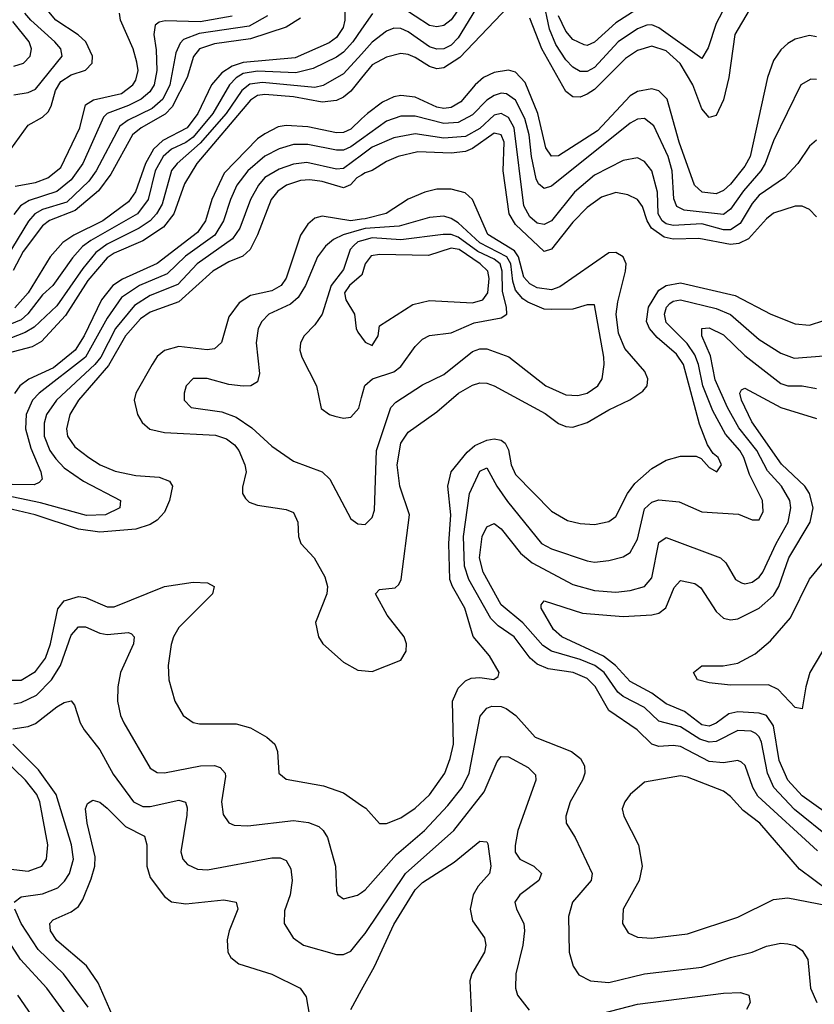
# Model space of a CAD drawing. Header units: inches. Extents: x 1308407 to 1441228, y 959628 to 1036311.
# Tile 189 of 256: x 1319046 to 1321264, y 1026165 to 1028912. Entities that reach past the tile are written whole.
import ezdxf

# ---------------------------------------------------------------- set-up
doc = ezdxf.new("R2010")
doc.units = ezdxf.units.IN
doc.header["$MEASUREMENT"] = 0
doc.layers.add('B3012', color=7, linetype='Continuous')
doc.layers.add('B3022', color=7, linetype='Continuous')

msp = doc.modelspace()

# ---------------------------------------------------------------- linework, layer by layer
at = {"layer": 'B3012', "color": 5}
for points, elevation in [([(1319952, 1028988), (1319953.7, 1028910), (1319948.6, 1028890), (1319930, 1028862.1), (1319910, 1028847), (1319815.1, 1028804.9), (1319670, 1028792.5), (1319638.5, 1028781.5), (1319610, 1028763.2), (1319580.8, 1028730), (1319543.2, 1028650), (1319513.6, 1028610), (1319445.5, 1028574.5), (1319419.1, 1028550), (1319397.2, 1028510), (1319368.7, 1028431.3), (1319350, 1028403.4), (1319278.2, 1028350), (1319197.2, 1028310), (1319166.4, 1028290), (1319130.6, 1028250), (1319069.1, 1028150), (1319032.4, 1028107.6)], 2720), ([(1319021, 1028550), (1319070, 1028617.3), (1319110, 1028639.9), (1319125.1, 1028654.9), (1319133.7, 1028670), (1319145.6, 1028714.4), (1319160.8, 1028739.2), (1319190, 1028757.4), (1319229.5, 1028770.5), (1319248.3, 1028790), (1319248.9, 1028810), (1319230.2, 1028850.2), (1319209.2, 1028869.2), (1319146.7, 1028910), (1319112.9, 1028950)], 2580), ([(1319737.7, 1028922.3), (1319686.3, 1028893.7), (1319546.5, 1028873.5), (1319503.5, 1028856.5), (1319493.8, 1028846.2), (1319481.3, 1028818.7), (1319464.9, 1028730), (1319445.4, 1028690), (1319415.8, 1028664.2), (1319348.4, 1028631.6), (1319325.8, 1028614.2), (1319259.3, 1028490), (1319238.9, 1028461.1), (1319177.1, 1028402.9), (1319110, 1028381.7), (1319088.6, 1028370), (1319070.2, 1028349.8), (1319010, 1028249.9)], 2660), ([(1319030, 1028701.5), (1319070, 1028708.3), (1319090, 1028718.1), (1319164.7, 1028810), (1319160.9, 1028830), (1319144, 1028850), (1319076.6, 1028910), (1319060.1, 1028930)], 2560), ([(1319638.5, 1028921.5), (1319550, 1028906), (1319451.8, 1028908.2), (1319435.6, 1028904.4), (1319424, 1028896), (1319420.3, 1028870), (1319427.2, 1028827.2), (1319428.2, 1028770), (1319421.3, 1028730), (1319408.8, 1028710), (1319385.2, 1028690), (1319350, 1028672), (1319289.7, 1028650.3), (1319280.2, 1028639.8), (1319221.8, 1028510), (1319190, 1028464.6), (1319150, 1028432.4), (1319072.4, 1028407.6), (1319047.9, 1028392.1), (1319030, 1028368.5)], 2640), ([(1319033.3, 1028446.7), (1319090, 1028457.8), (1319124.4, 1028470), (1319160.4, 1028499.6), (1319213.3, 1028610), (1319230, 1028674.4), (1319251.7, 1028688.3), (1319330, 1028706), (1319361.7, 1028730), (1319370, 1028743), (1319376.3, 1028770), (1319372.9, 1028792.9), (1319362.6, 1028830), (1319327.5, 1028910), (1319324.8, 1028930)], 2620), ([(1319030, 1028781.6), (1319056.8, 1028790), (1319074.7, 1028810), (1319079.1, 1028830), (1319072.4, 1028850), (1319026.4, 1028906.4)], 2540), ([(1319830, 1028915.8), (1319789.2, 1028890.8), (1319690, 1028857.9), (1319590, 1028844.4), (1319548.1, 1028830), (1319531.2, 1028808.8), (1319512.9, 1028750), (1319471.1, 1028668.9), (1319452, 1028648), (1319384.9, 1028610), (1319360.8, 1028590), (1319299.8, 1028480.2), (1319266.1, 1028433.9), (1319201.1, 1028378.9), (1319129.1, 1028350.9), (1319110, 1028336.3), (1319055.2, 1028264.8), (1319027.7, 1028212.3)], 2680), ([(1320000, 1028884.9), (1319975.8, 1028850), (1319950, 1028821.1), (1319930, 1028806.8), (1319864.8, 1028775.2), (1319817, 1028763), (1319710, 1028767.8), (1319670, 1028761.2), (1319650.3, 1028749.7), (1319631.1, 1028730), (1319585.1, 1028650), (1319530, 1028583.5), (1319510, 1028569.1), (1319469.5, 1028550.5), (1319446.4, 1028530), (1319424.4, 1028490), (1319404.6, 1028410), (1319374.4, 1028370), (1319244, 1028296), (1319221.1, 1028278.9), (1319193, 1028247), (1319138.8, 1028170), (1319110, 1028143.7), (1319068.9, 1028091.1), (1319050, 1028074.4), (1318950, 1028033.1)], 2740), ([(1320000, 1028815.6), (1319950, 1028760.6), (1319892.4, 1028727.6), (1319870, 1028722.5), (1319723.4, 1028736.6), (1319688.2, 1028731.8), (1319666.1, 1028713.9), (1319622.1, 1028650), (1319550, 1028567), (1319485, 1028510), (1319470, 1028490.8), (1319443.3, 1028396.7), (1319428, 1028370), (1319410, 1028350.2), (1319379.5, 1028330), (1319290, 1028285.7), (1319258.2, 1028261.8), (1319222.3, 1028217.7), (1319150, 1028113), (1319085.9, 1028054.1), (1319061.5, 1028038.5), (1318974.6, 1028005.4)], 2760), ([(1320000, 1028749.3), (1319970, 1028712.6), (1319950, 1028695.5), (1319930, 1028686.2), (1319890, 1028681.7), (1319810, 1028696.6), (1319730, 1028703.1), (1319710, 1028700.2), (1319690, 1028687.1), (1319540.4, 1028510), (1319506.3, 1028453.7), (1319476.3, 1028370), (1319447.5, 1028332.5), (1319390, 1028294.4), (1319310, 1028259.9), (1319290, 1028246.8), (1319236, 1028184), (1319173.4, 1028086.6), (1319106.5, 1028013.5), (1319080.9, 1027999.1), (1319010, 1027980.4)], 2780), ([(1320000, 1028634.6), (1319970, 1028606.2), (1319950, 1028596.9), (1319930, 1028596.1), (1319850, 1028612.4), (1319790, 1028616.8), (1319767.3, 1028612.7), (1319730, 1028592.9), (1319710, 1028578.9), (1319616.8, 1028483.2), (1319582.4, 1028410), (1319564, 1028350), (1319541.8, 1028318.2), (1319430, 1028231.5), (1319332.6, 1028187.4), (1319306.1, 1028170), (1319274, 1028130), (1319226.2, 1028030), (1319200.9, 1027990), (1319139.8, 1027940.2), (1319071.1, 1027908.9), (1319046.6, 1027890), (1319031.6, 1027868.4)], 2820), ([(1320000, 1028578.5), (1319970, 1028557), (1319950, 1028547.7), (1319930, 1028547.6), (1319850, 1028563.5), (1319810, 1028563.6), (1319770, 1028551.1), (1319730, 1028530.5), (1319682.3, 1028490), (1319651.9, 1028450), (1319633.9, 1028410), (1319614.9, 1028350), (1319590.1, 1028310), (1319508.4, 1028251.6), (1319457.1, 1028202.9), (1319380.5, 1028170), (1319330, 1028137), (1319290, 1028078.7), (1319229.9, 1027970.1), (1319100.3, 1027870), (1319082.1, 1027850), (1319063.6, 1027810), (1319062.2, 1027770), (1319076.6, 1027716.6), (1319105, 1027650), (1319108.9, 1027630), (1319099.9, 1027620.1), (1319086.2, 1027613.8), (1319024.8, 1027615.2)], 2840), ([(1320000, 1028533.8), (1319950, 1028496.3), (1319930, 1028494.9), (1319847.3, 1028512.7), (1319810, 1028508.2), (1319770, 1028494.1), (1319730, 1028470.9), (1319712.5, 1028450), (1319689.8, 1028410), (1319660.3, 1028330), (1319639.8, 1028300.2), (1319540.9, 1028230), (1319487.4, 1028172.6), (1319410, 1028141.9), (1319366.1, 1028113.9), (1319313.4, 1028050), (1319271.9, 1027970), (1319256, 1027950), (1319148.5, 1027850), (1319120.8, 1027810), (1319113.8, 1027786.2), (1319114.4, 1027750), (1319130, 1027710.1), (1319146.6, 1027686.6), (1319170, 1027661.8), (1319224.3, 1027624.3), (1319327.4, 1027570), (1319325.5, 1027550), (1319285.3, 1027530), (1319232, 1027528), (1319103.9, 1027563.9), (1318930, 1027599.8)], 2860), ([(1320000, 1028478.1), (1319986.4, 1028470), (1319968.8, 1028451.2), (1319950, 1028442.8), (1319890, 1028460), (1319855.3, 1028464.7), (1319830, 1028462.9), (1319790.1, 1028450), (1319766.6, 1028433.4), (1319747.3, 1028410), (1319710, 1028311.3), (1319689.2, 1028270), (1319668.4, 1028251.6), (1319630, 1028236.2), (1319585, 1028210), (1319490, 1028124.9), (1319410, 1028095.4), (1319383.4, 1028076.6), (1319341.4, 1028030), (1319293.5, 1027946.5), (1319210.4, 1027850), (1319186, 1027810), (1319176.4, 1027770), (1319179.5, 1027750), (1319199.9, 1027719.9), (1319238.6, 1027690), (1319270.8, 1027670), (1319312.4, 1027652.4), (1319370, 1027640.3), (1319435, 1027635), (1319464.2, 1027624.2), (1319472.3, 1027610), (1319463.9, 1027570), (1319450, 1027538.1), (1319430, 1027515.4), (1319410, 1027503.2), (1319370, 1027490.7), (1319270, 1027481.9), (1319210, 1027490.3), (1319089.2, 1027530), (1319010, 1027548.4)], 2880), ([(1320000, 1028354.8), (1319970, 1028350.7), (1319890, 1028363.8), (1319870, 1028357.9), (1319850, 1028340.7), (1319829.8, 1028310.2), (1319789.4, 1028190.6), (1319775.5, 1028170), (1319750, 1028155), (1319690, 1028141.7), (1319658.1, 1028121.9), (1319630, 1028082.5), (1319608.8, 1028011.2), (1319590, 1027993.4), (1319569.1, 1027990.9), (1319490, 1028000.3), (1319450, 1027988.9), (1319430, 1027971.5), (1319415.3, 1027950), (1319370.1, 1027870), (1319365.5, 1027850), (1319375.1, 1027810), (1319387.9, 1027787.9), (1319409.5, 1027769.5), (1319450, 1027759.9), (1319592.2, 1027752.2), (1319622.6, 1027742.6), (1319645.4, 1027725.4), (1319657.1, 1027710), (1319674.4, 1027670), (1319677.5, 1027650), (1319667.6, 1027607.6), (1319668, 1027590), (1319675.7, 1027575.7), (1319686, 1027566), (1319710, 1027557), (1319790, 1027545), (1319810, 1027536.9), (1319822, 1027510), (1319823.7, 1027470), (1319830.6, 1027450.6), (1319867.8, 1027410), (1319897.6, 1027357.6), (1319904.7, 1027330), (1319903.2, 1027310), (1319871.7, 1027230), (1319879.5, 1027190), (1319892, 1027170), (1319950, 1027119), (1319990, 1027096.5), (1320000, 1027095.7)], 2920), ([(1320000, 1028325.9), (1319948.7, 1028311.3), (1319921.7, 1028298.3), (1319899.8, 1028280.2), (1319877.4, 1028250), (1319843.5, 1028170), (1319823.3, 1028136.7), (1319802, 1028118), (1319740.9, 1028090), (1319721.5, 1028070), (1319711.8, 1028050), (1319705.4, 1028010), (1319715.3, 1027924.7), (1319710, 1027901.3), (1319690.6, 1027890), (1319670, 1027889.3), (1319630, 1027894.1), (1319569.1, 1027910.9), (1319530, 1027910.5), (1319510.2, 1027890), (1319504.6, 1027870), (1319505.2, 1027850), (1319524.6, 1027830), (1319610, 1027817.2), (1319650, 1027803), (1319693.4, 1027773.4), (1319750, 1027722), (1319810, 1027679.8), (1319890.3, 1027650), (1319911.9, 1027630), (1319970, 1027519.5), (1319990, 1027504.9), (1320000, 1027504.3)], 2940), ([(1320000, 1028295), (1319990, 1028292.3), (1319978, 1028282), (1319968, 1028270), (1319950, 1028214.9), (1319915.2, 1028170), (1319890.4, 1028089.6), (1319870, 1028060.7), (1319840.2, 1028030), (1319829.4, 1028010), (1319827.9, 1027990), (1319833.5, 1027970), (1319874.4, 1027890), (1319887.1, 1027827.1), (1319910.2, 1027810.2), (1319925.5, 1027805.5), (1319950, 1027799.6), (1319970, 1027802.4), (1319992.1, 1027827.9), (1320000, 1027857.9)], 2960), ([(1320000, 1028198.5), (1319966, 1028170), (1319952.5, 1028150), (1319956.3, 1028130), (1319980.1, 1028090), (1319984.8, 1028050), (1319990, 1028039.7), (1320000, 1028025.6)], 2980), ([(1319010, 1027069.3), (1319050, 1027069.4), (1319090, 1027093.2), (1319118.1, 1027130), (1319132.3, 1027170), (1319152.1, 1027267.9), (1319170, 1027290), (1319210, 1027302.2), (1319230, 1027299.4), (1319290, 1027273.5), (1319310, 1027273.4), (1319450, 1027330.1), (1319530, 1027342.1), (1319570, 1027340.2), (1319588.8, 1027330), (1319584.2, 1027310), (1319490, 1027215.9), (1319474.8, 1027190), (1319468.7, 1027168.7), (1319460.2, 1027110), (1319462.2, 1027070), (1319478.8, 1027010), (1319502.3, 1026970), (1319530, 1026951.3), (1319547.4, 1026947.4), (1319650, 1026947.6), (1319690, 1026936.1), (1319735.2, 1026910), (1319758.4, 1026890), (1319765.5, 1026870), (1319769.2, 1026810), (1319790, 1026792.4), (1319894, 1026774), (1319950, 1026754.3), (1320000, 1026719.6)], 2880), ([(1319030, 1027002.6), (1319050, 1027006.7), (1319092.4, 1027027.6), (1319134.8, 1027070), (1319159.9, 1027110), (1319190, 1027194.2), (1319210, 1027217.8), (1319230, 1027217.6), (1319270, 1027199.9), (1319290, 1027196.8), (1319350, 1027202.2), (1319358.1, 1027198.1), (1319365.3, 1027190), (1319363.5, 1027170), (1319326.9, 1027090), (1319319.4, 1027050), (1319318.7, 1027010), (1319327.2, 1026970), (1319336.1, 1026950), (1319410, 1026823.6), (1319430, 1026811), (1319450, 1026810.1), (1319550.1, 1026830.1), (1319590, 1026830.6), (1319605.2, 1026825.2), (1319619.8, 1026810), (1319620.7, 1026800.7), (1319609.5, 1026730), (1319613.9, 1026693.9), (1319630, 1026671.3), (1319644.7, 1026664.7), (1319682.5, 1026662.5), (1319810, 1026677.8), (1319852.2, 1026672.2), (1319880.4, 1026660.4), (1319893.1, 1026650), (1319904.5, 1026630), (1319926.8, 1026550), (1319930, 1026481), (1319934, 1026470), (1319950, 1026459), (1319989, 1026469), (1320000, 1026476.8)], 2860), ([(1319027, 1026933), (1319070, 1026939.9), (1319090, 1026948.2), (1319150, 1026994.6), (1319170, 1027007), (1319190, 1027011.5), (1319199.1, 1026999.1), (1319215, 1026950), (1319226.2, 1026930), (1319270, 1026874.6), (1319306.6, 1026806.6), (1319363.4, 1026730), (1319390, 1026716.7), (1319410, 1026716.1), (1319490, 1026734), (1319508.2, 1026728.2), (1319513, 1026713), (1319512.3, 1026692.3), (1319495.9, 1026590), (1319501.4, 1026570), (1319514.6, 1026554.6), (1319541.8, 1026541.8), (1319570, 1026540.1), (1319750, 1026573.7), (1319773.1, 1026573.1), (1319790, 1026565.5), (1319802.7, 1026542.7), (1319806.5, 1026510), (1319800.7, 1026470), (1319785.1, 1026425.1), (1319784.1, 1026390), (1319809.2, 1026350), (1319837.6, 1026330), (1319930, 1026303.8), (1319950, 1026303.5), (1319970, 1026312.6), (1320000, 1026349.7)], 2840), ([(1319030.6, 1026450), (1319050, 1026464.7), (1319110, 1026473.3), (1319152.1, 1026490), (1319171.4, 1026508.6), (1319184.6, 1026530), (1319196.5, 1026570), (1319190.2, 1026610), (1319147.9, 1026750), (1319098.5, 1026818.5), (1319027.1, 1026890)], 2840), ([(1318972.7, 1026547.3), (1319070, 1026536.3), (1319107.3, 1026550), (1319121.1, 1026570), (1319124.2, 1026610), (1319102.3, 1026730), (1319093.6, 1026750), (1319061.7, 1026790), (1318964.3, 1026884.3)], 2860), ([(1319330, 1026075.9), (1319264.8, 1026224.8), (1319232, 1026272), (1319150, 1026342.8), (1319131.8, 1026370), (1319129.9, 1026390), (1319139.7, 1026400.3), (1319190, 1026422.6), (1319210, 1026437.9), (1319222.5, 1026457.5), (1319245.4, 1026514.6), (1319255.4, 1026550), (1319256.4, 1026576.4), (1319234.3, 1026670), (1319229.9, 1026710.1), (1319235.2, 1026724.8), (1319250, 1026734), (1319270, 1026728.3), (1319290, 1026712.3), (1319340.8, 1026660.8), (1319394.1, 1026634.1), (1319400.5, 1026610), (1319401, 1026550), (1319410, 1026518.5), (1319450, 1026465.9), (1319470, 1026450.7), (1319510, 1026445.3), (1319615.9, 1026455.9), (1319650.2, 1026450), (1319654.4, 1026430), (1319630.1, 1026370), (1319625, 1026345), (1319627, 1026310), (1319635, 1026295), (1319657.2, 1026277.2), (1319750, 1026249.1), (1319828.3, 1026210), (1319845.8, 1026185.8), (1319858.4, 1026110)], 2820), ([(1319236.9, 1026156.9), (1319168.3, 1026250), (1319097.6, 1026317.6), (1319049.9, 1026390), (1319032.1, 1026430)], 2840), ([(1319209.2, 1026090), (1319121.2, 1026210), (1319048, 1026290), (1318985.9, 1026385.9)], 2860), ([(1319970, 1026150.1), (1320000, 1026204.8)], 2820), ([(1319030, 1025936.5), (1319050, 1025927.3), (1319150, 1025902.4), (1319167.5, 1025912.5), (1319168.6, 1025950), (1319137.9, 1026050), (1319040.7, 1026190)], 2880)]:
    msp.add_lwpolyline(points, dxfattribs=dict(at, elevation=elevation))
at = {"layer": 'B3022', "color": 5}
for points, elevation in [([(1320349.1, 1028990.9), (1320270, 1028860.5), (1320250, 1028840.2), (1320230, 1028830.2), (1320210, 1028829.4), (1320190, 1028836.3), (1320130, 1028877.5), (1320110, 1028886.7), (1320090, 1028887.6), (1320070, 1028879.5), (1320030, 1028848.7), (1320000, 1028815.6)], 2760), ([(1320410, 1028948.1), (1320273.9, 1028806.1), (1320230, 1028777.1), (1320210, 1028774.9), (1320190, 1028780.9), (1320150, 1028805.8), (1320130, 1028814.9), (1320110, 1028817.6), (1320070, 1028807.1), (1320030, 1028786), (1320000, 1028749.3)], 2780), ([(1320274.4, 1028945.6), (1320250, 1028911), (1320230, 1028895.6), (1320210, 1028891.2), (1320190, 1028895.3), (1320110, 1028947.1)], 2740), ([(1321015.9, 1028950), (1320990, 1028901), (1320967.4, 1028832.6), (1320950, 1028803.5), (1320830, 1028889.1), (1320810, 1028897.6), (1320796.1, 1028896.1), (1320770, 1028886.3), (1320716.4, 1028850), (1320650, 1028777.9), (1320630, 1028767.2), (1320610, 1028767.3), (1320590, 1028778.8), (1320570, 1028799.5), (1320542, 1028842), (1320524.7, 1028884.7), (1320506.4, 1028970)], 2760), ([(1320790, 1028953.9), (1320710, 1028902.9), (1320650, 1028849.2), (1320630, 1028839.9), (1320621.4, 1028841.4), (1320590, 1028855.9), (1320570, 1028879.7), (1320550, 1028922.1)], 2740), ([(1320030.7, 1028929.3), (1320000, 1028884.9)], 2740), ([(1321081.9, 1028938.1), (1321041.5, 1028870), (1321024.7, 1028750), (1321010, 1028688), (1320990, 1028644.1), (1320970, 1028638.3), (1320950, 1028662.9), (1320924.1, 1028730), (1320889.3, 1028789.3), (1320850, 1028824.5), (1320810, 1028837.3), (1320770, 1028825.2), (1320736.8, 1028803.2), (1320650, 1028717.2), (1320630, 1028704), (1320610, 1028695.5), (1320590, 1028696.7), (1320570, 1028710.9), (1320502.9, 1028830), (1320470, 1028916)], 2780), ([(1321270, 1028863.7), (1321250, 1028867.3), (1321210, 1028857.1), (1321190, 1028844.9), (1321170, 1028827.5), (1321150, 1028798), (1321132.6, 1028750), (1321084.2, 1028530), (1321070, 1028502.8), (1321030, 1028452.7), (1321010, 1028435), (1320990, 1028425.6), (1320950.6, 1028430.6), (1320929.5, 1028449.5), (1320886, 1028570), (1320852.4, 1028690), (1320830, 1028713.4), (1320810, 1028718.4), (1320770, 1028711.2), (1320750, 1028699.3), (1320658.6, 1028601.4), (1320550, 1028531.4), (1320530, 1028530.9), (1320513.8, 1028553.8), (1320491.9, 1028650), (1320456.8, 1028736.8), (1320430, 1028765.1), (1320410, 1028770.9), (1320370, 1028764.6), (1320340.1, 1028750), (1320316.8, 1028730), (1320277.3, 1028682.7), (1320250, 1028666.2), (1320230, 1028663.8), (1320210, 1028667.7), (1320150, 1028695.6), (1320110, 1028700.2), (1320090, 1028696.1), (1320058.6, 1028681.4), (1320016.3, 1028650), (1320000, 1028634.6)], 2820), ([(1321270, 1028745), (1321253.9, 1028746.1), (1321226, 1028730), (1321150, 1028574), (1321126.2, 1028510), (1321114.4, 1028490), (1321065.6, 1028434.4), (1321030, 1028383.1), (1321010, 1028368.4), (1320900.6, 1028380.6), (1320879.7, 1028390), (1320871.9, 1028411.9), (1320866.6, 1028490), (1320855.6, 1028530), (1320815.3, 1028615.3), (1320790, 1028636.3), (1320770, 1028634.3), (1320750, 1028623), (1320530, 1028447.5), (1320510, 1028440.7), (1320493.9, 1028453.9), (1320487.5, 1028467.5), (1320474, 1028530), (1320467.7, 1028590), (1320455.5, 1028635.5), (1320430, 1028687.4), (1320404.9, 1028704.9), (1320390, 1028706.7), (1320370, 1028700.5), (1320350, 1028687.1), (1320310, 1028646.2), (1320270, 1028625), (1320230, 1028621.7), (1320150, 1028642.6), (1320110, 1028642.3), (1320070, 1028628.6), (1320000, 1028578.5)], 2840), ([(1321270, 1028575.8), (1321250, 1028558.5), (1321217.8, 1028510), (1321180.7, 1028470), (1321110, 1028421.8), (1321090, 1028398.4), (1321056.7, 1028343.3), (1321030, 1028325.4), (1321010, 1028324.9), (1320950, 1028341.6), (1320870, 1028337.7), (1320850, 1028342), (1320838.7, 1028350), (1320828.2, 1028370), (1320825.8, 1028430), (1320810, 1028489.8), (1320790, 1028516), (1320770, 1028526.6), (1320730, 1028518.5), (1320650, 1028478.2), (1320594.4, 1028430), (1320530, 1028350.3), (1320510, 1028340.3), (1320490, 1028344.3), (1320470, 1028362), (1320452.6, 1028392.6), (1320425.6, 1028610), (1320410, 1028638.7), (1320390, 1028649.7), (1320370, 1028644.8), (1320330, 1028607.9), (1320290, 1028585.6), (1320230, 1028581), (1320150, 1028593.4), (1320090, 1028581.9), (1320030, 1028556.3), (1320000, 1028533.8)], 2860), ([(1321270, 1028361.5), (1321250, 1028381.7), (1321230, 1028391), (1321210, 1028390.9), (1321150, 1028372), (1321130, 1028356.4), (1321079.9, 1028300.1), (1321053.1, 1028286.9), (1321030, 1028284.1), (1320941.6, 1028301.6), (1320870, 1028299.4), (1320844.9, 1028304.9), (1320809.3, 1028330), (1320796.8, 1028350), (1320783.7, 1028390), (1320770, 1028409.9), (1320743.2, 1028423.2), (1320710, 1028429.3), (1320670, 1028416.8), (1320630, 1028387.5), (1320590, 1028346.9), (1320530, 1028271.6), (1320510, 1028265.3), (1320430, 1028339.8), (1320411.5, 1028370), (1320395.1, 1028490), (1320397.9, 1028570), (1320390, 1028590.7), (1320370, 1028594.9), (1320310, 1028552.6), (1320290, 1028543.5), (1320250, 1028538.9), (1320157.2, 1028542.8), (1320101.8, 1028530), (1320070, 1028516.4), (1320030, 1028490.6), (1320010, 1028484), (1320000, 1028478.1)], 2880), ([(1320000, 1027095.7), (1320030, 1027093.4), (1320070, 1027109.2), (1320110, 1027125.2), (1320124.1, 1027150), (1320125.3, 1027170), (1320118.7, 1027190), (1320071.2, 1027250), (1320038.9, 1027310), (1320050, 1027322), (1320093.5, 1027326.5), (1320104.2, 1027335.8), (1320110.4, 1027349.6), (1320134, 1027530), (1320106.5, 1027610), (1320099.8, 1027670), (1320109.9, 1027730), (1320130, 1027760.9), (1320210, 1027817.5), (1320270.9, 1027870), (1320310, 1027892.3), (1320330, 1027898.2), (1320350, 1027897.6), (1320370, 1027890.1), (1320512.7, 1027812.7), (1320550, 1027784.6), (1320570, 1027776.6), (1320590, 1027775.1), (1320630, 1027788.1), (1320690, 1027823.4), (1320749, 1027851), (1320784.6, 1027875.4), (1320796.8, 1027890), (1320798.7, 1027910), (1320790.7, 1027930), (1320734.3, 1027994.3), (1320717.4, 1028037.4), (1320710.7, 1028090), (1320715.2, 1028124.8), (1320736.9, 1028210), (1320738.7, 1028230), (1320730.2, 1028250.2), (1320710, 1028261.8), (1320690, 1028261.4), (1320553.6, 1028166.4), (1320530, 1028158.2), (1320490, 1028163.3), (1320470, 1028174.7), (1320453.1, 1028193.1), (1320438.4, 1028250), (1320427, 1028267), (1320352.3, 1028312.3), (1320309.4, 1028410), (1320289, 1028429), (1320250, 1028438.5), (1320210, 1028438.6), (1320176.2, 1028430), (1320130, 1028410.7), (1320068.9, 1028371.1), (1320010, 1028356.1), (1320000, 1028354.8)], 2920), ([(1320000, 1027504.3), (1320010, 1027503.6), (1320030, 1027522.4), (1320036.3, 1027543.7), (1320041.8, 1027710), (1320081.3, 1027830), (1320095.4, 1027844.6), (1320170, 1027892.9), (1320230, 1027921.5), (1320310, 1027985.8), (1320330, 1027993.3), (1320350, 1027993.4), (1320411.3, 1027971.3), (1320514.7, 1027890), (1320570, 1027865.2), (1320603.5, 1027863.5), (1320630, 1027869.7), (1320659.7, 1027890), (1320671.1, 1027910), (1320677.4, 1027950), (1320675.9, 1027970), (1320650, 1028116.4), (1320630, 1028115.7), (1320590, 1028104.3), (1320530, 1028102.8), (1320510, 1028104.4), (1320463.8, 1028123.8), (1320450, 1028133), (1320430, 1028157.4), (1320421.7, 1028181.7), (1320416.2, 1028230), (1320405.6, 1028250), (1320330, 1028288.8), (1320270, 1028344.5), (1320250, 1028357.2), (1320230, 1028363.1), (1320190, 1028359.8), (1320104.7, 1028335.3), (1320010, 1028328.8), (1320000, 1028325.9)], 2940), ([(1320000, 1027857.9), (1320008.7, 1027891.3), (1320030.7, 1027909.3), (1320090, 1027929.1), (1320110, 1027943.6), (1320150, 1027999.8), (1320170, 1028020.5), (1320190, 1028030.6), (1320250, 1028038.2), (1320313.9, 1028066.1), (1320390, 1028079.4), (1320405.6, 1028090), (1320404.7, 1028110), (1320393.1, 1028153.1), (1320392.6, 1028210), (1320386.5, 1028230), (1320370, 1028243.9), (1320324.9, 1028264.9), (1320270, 1028304.8), (1320250, 1028312), (1320227.3, 1028312.7), (1320110, 1028297.4), (1320030, 1028303.2), (1320000, 1028295)], 2960), ([(1320000, 1028025.6), (1320010, 1028011.6), (1320030, 1028002.4), (1320046.4, 1028030), (1320050, 1028057.1), (1320143.4, 1028116.6), (1320190, 1028128.1), (1320310, 1028121.8), (1320338.8, 1028130), (1320352.3, 1028150), (1320355.7, 1028190), (1320352.1, 1028210), (1320330.6, 1028230), (1320272.1, 1028270), (1320250, 1028274.5), (1320186.6, 1028253.4), (1320050, 1028256.6), (1320027, 1028253), (1320010.1, 1028230), (1320000.8, 1028199.2), (1320000, 1028198.5)], 2980), ([(1320000, 1026719.6), (1320011.6, 1026711.6), (1320050, 1026669.2), (1320070, 1026668.7), (1320110, 1026684.5), (1320150, 1026711.6), (1320190, 1026749.2), (1320232.1, 1026810), (1320247.5, 1026850), (1320256.3, 1026890), (1320253.7, 1027010), (1320270, 1027047), (1320290, 1027067.3), (1320305.9, 1027074.1), (1320330, 1027076.5), (1320368.9, 1027071.1), (1320381, 1027079), (1320383.7, 1027090), (1320357.1, 1027137.1), (1320311.2, 1027191.2), (1320288.6, 1027270), (1320253.4, 1027330), (1320246.5, 1027350), (1320243.4, 1027450), (1320249.1, 1027530), (1320240.7, 1027610), (1320249.9, 1027650.1), (1320294.9, 1027705.1), (1320316.3, 1027723.6), (1320350, 1027738.7), (1320370, 1027741.9), (1320390, 1027738.7), (1320400.8, 1027730), (1320410, 1027711.2), (1320417.1, 1027670), (1320430, 1027642.6), (1320530, 1027540.5), (1320574.4, 1027514.4), (1320610, 1027506), (1320650, 1027503.1), (1320690, 1027511.3), (1320710, 1027525.9), (1320742.4, 1027590), (1320762.4, 1027617.6), (1320810, 1027659.8), (1320850, 1027683.1), (1320890, 1027693.6), (1320933.9, 1027693.9), (1320947.8, 1027687.8), (1320970, 1027662.4), (1320991.5, 1027650), (1321004.2, 1027670), (1320995, 1027690), (1320981.1, 1027701.1), (1320965.3, 1027725.3), (1320942.9, 1027782.9), (1320898.9, 1027950), (1320878.9, 1027978.9), (1320824.7, 1028024.7), (1320803.4, 1028050), (1320795.5, 1028070), (1320801, 1028110), (1320830, 1028157.1), (1320850, 1028169.6), (1320890, 1028177.5), (1321042.3, 1028142.3), (1321142.2, 1028090), (1321210, 1028062.9), (1321250, 1028059.1), (1321290, 1028072.5)], 2880), ([(1321272.4, 1026592.4), (1321105.7, 1026745.7), (1321091.8, 1026770), (1321070.8, 1026830.8), (1321059.9, 1026839.9), (1321050, 1026844.6), (1321010, 1026838.4), (1320970, 1026842.4), (1320890, 1026884), (1320870, 1026887), (1320830, 1026883.6), (1320810.2, 1026890.2), (1320769.3, 1026930), (1320690, 1026984.3), (1320651.6, 1027051.6), (1320630, 1027073.9), (1320590.7, 1027090), (1320520.8, 1027100.8), (1320490, 1027113.3), (1320470.8, 1027130.8), (1320425.6, 1027190), (1320381, 1027221), (1320360.7, 1027240.7), (1320299.3, 1027350), (1320287.3, 1027387.3), (1320284.9, 1027470), (1320301.3, 1027590), (1320330, 1027652.1), (1320350, 1027660.9), (1320377.6, 1027610), (1320407.3, 1027567.3), (1320502.4, 1027450), (1320530, 1027435.5), (1320630, 1027401.9), (1320650, 1027398.5), (1320690, 1027402.6), (1320730, 1027413.2), (1320750, 1027425.1), (1320770, 1027462.7), (1320790, 1027547.1), (1320810, 1027566), (1320830, 1027572.3), (1320886.8, 1027566.8), (1320950, 1027538.4), (1321052.4, 1027532.4), (1321090, 1027515.9), (1321110, 1027516.1), (1321120.8, 1027539.2), (1321119.1, 1027570), (1321083, 1027643), (1321066.6, 1027690), (1321055.4, 1027710), (1321015.5, 1027755.5), (1320980.2, 1027820.2), (1320952.4, 1027890), (1320940.3, 1027950), (1320930, 1027976.6), (1320908.4, 1028008.4), (1320850, 1028066.7), (1320845.1, 1028090), (1320850.7, 1028110), (1320860.6, 1028119.4), (1320870, 1028126.7), (1320890, 1028129.8), (1320990, 1028106.2), (1321030, 1028088.7), (1321110, 1028019.3), (1321170, 1027981.3), (1321207.1, 1027967.1), (1321290, 1027974.2)], 2860), ([(1321310, 1026626.2), (1321208.4, 1026708.4), (1321151, 1026770), (1321133.3, 1026810), (1321116.3, 1026896.3), (1321110, 1026911.3), (1321099.9, 1026919.9), (1321087, 1026927), (1321050, 1026928.6), (1320990, 1026898.2), (1320970, 1026896), (1320944, 1026904), (1320890, 1026939), (1320830, 1026954.4), (1320790, 1026992.8), (1320730, 1027023.2), (1320715.3, 1027035.3), (1320676.7, 1027090), (1320650.6, 1027110), (1320610, 1027126.8), (1320530.1, 1027150.1), (1320505.7, 1027165.7), (1320450, 1027229.1), (1320390, 1027279.2), (1320339, 1027370), (1320328.7, 1027410), (1320336.6, 1027470), (1320350, 1027496.3), (1320370, 1027506), (1320390, 1027491.3), (1320443.6, 1027423.6), (1320475.9, 1027395.9), (1320590, 1027335.8), (1320650, 1027319), (1320710, 1027314.1), (1320750, 1027318.7), (1320790, 1027330.1), (1320810, 1027354.7), (1320830, 1027452.9), (1320850, 1027467.3), (1321001.5, 1027410), (1321016.5, 1027396.5), (1321043.8, 1027350), (1321060.5, 1027340.5), (1321070, 1027337.6), (1321090, 1027342.4), (1321110, 1027355.9), (1321120.2, 1027370), (1321156.6, 1027450), (1321190.2, 1027510), (1321198, 1027550), (1321195.2, 1027570), (1321172.4, 1027610), (1321132.7, 1027652.7), (1321103.3, 1027710), (1321053.3, 1027773.3), (1321020.8, 1027830), (1320986.7, 1027906.7), (1320973.5, 1027973.5), (1320949.6, 1028030), (1320949.2, 1028050), (1320970, 1028052), (1321010, 1028032), (1321070, 1027974.5), (1321170, 1027896.5), (1321190, 1027890.1), (1321230, 1027889.7), (1321270, 1027882.5)], 2840), ([(1321330, 1026674.4), (1321230, 1026746.6), (1321189.7, 1026790), (1321165.2, 1026845.2), (1321150, 1026941.2), (1321130, 1026970.7), (1321110, 1026976.8), (1321050, 1026980.3), (1321025, 1026975), (1320990, 1026948.9), (1320970, 1026940.6), (1320950, 1026944.6), (1320901.3, 1026981.3), (1320850, 1027003.1), (1320810, 1027033), (1320750, 1027065.7), (1320708.4, 1027110), (1320675.6, 1027135.6), (1320558.7, 1027190), (1320536, 1027210), (1320500.9, 1027270), (1320500.9, 1027279.1), (1320509.8, 1027290.2), (1320616.2, 1027256.2), (1320730, 1027246.5), (1320810, 1027251.6), (1320830, 1027256.3), (1320848.8, 1027271.2), (1320872.6, 1027327.4), (1320890, 1027347.1), (1320930, 1027338.3), (1320947, 1027327), (1320990, 1027260.8), (1321010, 1027241.9), (1321030, 1027236.9), (1321050, 1027240.1), (1321110, 1027270.1), (1321150, 1027305.3), (1321164.9, 1027330), (1321192.3, 1027410), (1321252.1, 1027510), (1321260.2, 1027550), (1321250, 1027589.8), (1321237, 1027610), (1321171.6, 1027671.6), (1321089.2, 1027790), (1321060.5, 1027850), (1321056, 1027870), (1321060.7, 1027879.3), (1321070, 1027884), (1321169.8, 1027829.8), (1321270, 1027798.6)], 2820), ([(1321333.5, 1027230), (1321251, 1027090), (1321239.4, 1027050), (1321230, 1026988.7), (1321210, 1026992.8), (1321162.7, 1027042.7), (1321136.1, 1027056.1), (1321030, 1027055.5), (1320970, 1027061.3), (1320937.6, 1027070), (1320926.4, 1027090), (1320950, 1027109.3), (1321009.1, 1027109.1), (1321050, 1027116.4), (1321098, 1027142), (1321141.1, 1027178.9), (1321196.8, 1027243.2), (1321249.7, 1027350.3), (1321331.5, 1027450)], 2780), ([(1320000, 1026476.8), (1320010, 1026483.9), (1320097.1, 1026582.9), (1320176, 1026650), (1320240.8, 1026719.2), (1320280.3, 1026770), (1320299.9, 1026810), (1320331.1, 1026968.9), (1320349.2, 1026990.8), (1320363.8, 1026996.2), (1320390, 1026995.4), (1320403.2, 1026990), (1320430.6, 1026970), (1320484.8, 1026910), (1320585.6, 1026870), (1320611.3, 1026850), (1320621.7, 1026830), (1320622.8, 1026810), (1320616.3, 1026790), (1320582.5, 1026730), (1320570.2, 1026690), (1320571.3, 1026670), (1320596, 1026630), (1320643.7, 1026530), (1320640.5, 1026510), (1320588.8, 1026450), (1320577.2, 1026410), (1320579, 1026310), (1320590.8, 1026270.8), (1320606.5, 1026246.5), (1320639.1, 1026230), (1320690, 1026225.4), (1320790, 1026250.1), (1320950, 1026268.4), (1321030, 1026295.7), (1321089.7, 1026310), (1321130, 1026327.3), (1321170, 1026335.3), (1321190, 1026333.7), (1321210, 1026328.3), (1321230, 1026314.4), (1321245.2, 1026290), (1321252.8, 1026210), (1321270.1, 1026170.1)], 2860), ([(1320000, 1026349.7), (1320010, 1026362.1), (1320122.8, 1026530), (1320257.9, 1026650), (1320342.2, 1026757.8), (1320378, 1026842), (1320390, 1026856), (1320410, 1026855.1), (1320465, 1026825), (1320485.1, 1026805.1), (1320486.1, 1026790), (1320435.8, 1026650), (1320428.2, 1026608.2), (1320429.1, 1026589.1), (1320442, 1026570), (1320480.9, 1026550), (1320502, 1026530), (1320495, 1026510), (1320441.5, 1026470), (1320427.7, 1026450), (1320432.7, 1026430), (1320453, 1026390), (1320455.1, 1026370), (1320450.1, 1026329.9), (1320430.9, 1026250), (1320429.4, 1026210), (1320435.4, 1026190), (1320467.9, 1026147.9)], 2840), ([(1321301.8, 1026481.8), (1321222.1, 1026542.1), (1321111.9, 1026670), (1321065.2, 1026705.2), (1321030, 1026744.7), (1321010, 1026758.9), (1320910, 1026798.5), (1320890, 1026802.5), (1320790, 1026784.7), (1320750, 1026749.7), (1320734.7, 1026730), (1320727.6, 1026710), (1320732.3, 1026690), (1320773.2, 1026610), (1320783, 1026550), (1320775, 1026510), (1320730.2, 1026430), (1320728.4, 1026390), (1320743.7, 1026363.7), (1320770, 1026351.9), (1320809, 1026349), (1320910, 1026361), (1321050, 1026408.2), (1321150, 1026457.1), (1321190, 1026461.8), (1321300.6, 1026440.6)], 2880), ([(1320000, 1026204.8), (1320035.8, 1026270), (1320090, 1026387.8), (1320150, 1026484.1), (1320170, 1026504.4), (1320258.4, 1026561.6), (1320330, 1026619.7), (1320350, 1026618), (1320352.5, 1026612.5), (1320360.3, 1026550), (1320357.3, 1026530), (1320325.4, 1026494.6), (1320311.9, 1026470), (1320302.9, 1026430), (1320310, 1026397.3), (1320343, 1026350), (1320346.6, 1026330), (1320342.9, 1026310), (1320307.7, 1026250), (1320302.3, 1026230), (1320306.9, 1026130)], 2820), ([(1320670, 1026139.4), (1320770, 1026165.3), (1321010, 1026196.1), (1321057.6, 1026197.6), (1321080.4, 1026190), (1321084.6, 1026170), (1321074.4, 1026150)], 2840)]:
    msp.add_lwpolyline(points, dxfattribs=dict(at, elevation=elevation))

doc.saveas('drawing.dxf')
